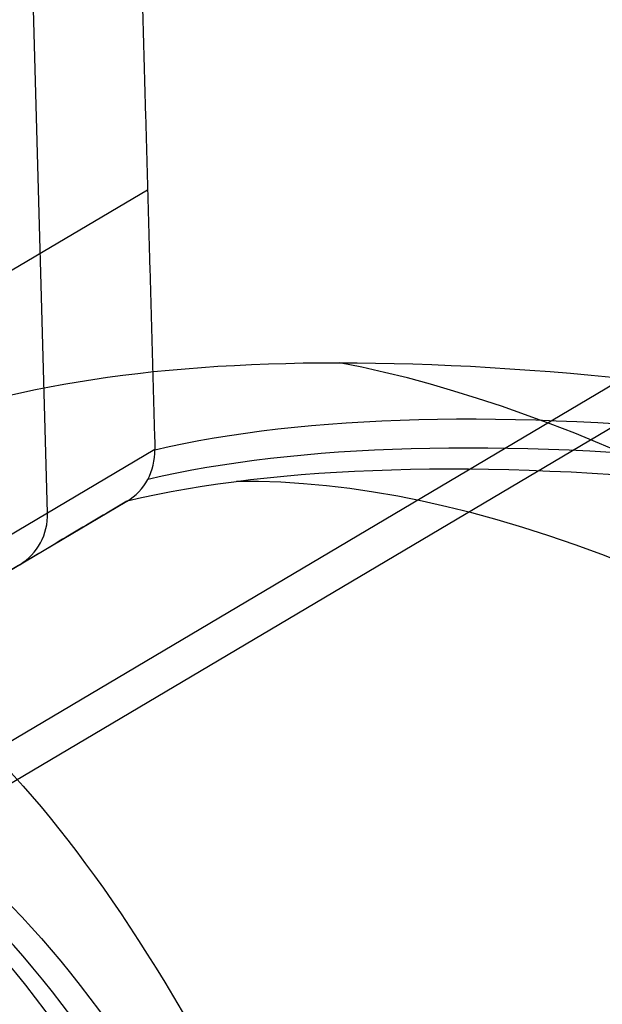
# Model space of a CAD drawing. Header units: millimetres. Extents: x -445 to 449, y -417 to 415.
# Tile 232 of 256: x 252 to 271, y 107 to 139. Entities that reach past the tile are written whole.
import ezdxf

# ---------------------------------------------------------------- set-up
doc = ezdxf.new("R2010")
doc.units = ezdxf.units.MM
doc.header["$MEASUREMENT"] = 0
doc.layers.add('Default', color=7, linetype='Continuous', true_color=0x000000)

msp = doc.modelspace()

# ---------------------------------------------------------------- linework, layer by layer
at = {"layer": 'Default', "color": 9, "true_color": 0xbfbfbf}
for p, q in [((252.941, 123.043, -754.454), (252.459, 140.193, -752.077)), ((256.248, 133.717, -767.688), (249.153, 129.519, -738.843)), ((213.12, 92.64, -936.873), (281.834, 133.349, -943.487)), ((211.696, 90.395, -941.55), (282.615, 132.411, -948.377)), ((256.489, 125.142, -768.877), (249.394, 120.944, -740.031)), ((248.471, 119.235, -740.507), (255.566, 123.432, -769.352))]:
    msp.add_line(p, q, dxfattribs=at)
at = {"layer": 'Default', "color": 9, "true_color": 0xbfbfbf, "extrusion": (0.825699, 0.492662, 0.274783)}
for centre, radius, start, end in [((-85.193, -806.547, 52.815), 80.1, 15.17278, 156.026), ((-85.193, -806.547, 50.815), 80.1, 14.9084, 153.98677), ((-85.193, -806.547, 52.815), 79, 15.12179, 155.81327), ((-85.193, -806.547, 50.815), 79.9, 14.94675, 154.46812), ((-85.193, -806.547, 51.715), 81, 17.68616, 152.9454), ((-85.193, -806.547, 51.915), 81, 17.69251, 153.24135), ((-85.193, -806.547, 50.815), 79.9, 15.69225, 154.46812), ((-85.193, -806.547, 51.715), 79, 15.12179, 155.77743), ((-85.193, -806.547, 51.715), 79, 15.12179, 155.77743)]:
    msp.add_arc(centre, radius, start, end, dxfattribs=at)
at = {"layer": 'Default', "color": 9, "true_color": 0xbfbfbf, "extrusion": (0.827193, 0.490148, 0.274785)}
for centre, radius, start, end in [((-220.532, -796.821, 61.442), 202.521, 308.71254, 346.34449), ((-220.532, -796.821, 61.254), 197.521, 308.75707, 351.11486)]:
    msp.add_arc(centre, radius, start, end, dxfattribs=at)
at = {"layer": 'Default', "color": 9, "true_color": 0xbfbfbf, "extrusion": (-0.236501, -0.139907, 0.961506)}
msp.add_arc((21.886, 60.511, -802.448), 2, 0.0397, 60.0397, dxfattribs=at)
at = {"layer": 'Default', "color": 9, "true_color": 0xbfbfbf}
for points, degree in [([(188.946, 104.147, -945.145), (236.138, 132.106, -949.687), (283.329, 160.064, -954.23)], 2), ([(191.573, 105.24, -940.339), (237.477, 132.436, -944.758), (283.382, 159.632, -949.177)], 2), ([(283.736, 159.377, -954.23), (236.545, 131.418, -949.687), (189.354, 103.46, -945.145)], 2), ([(256.007, 142.292, -766.5), (256.248, 133.717, -767.688), (256.489, 125.142, -768.877)], 2), ([(256.489, 125.135, -768.877), (256.489, 125.137, -768.877), (256.489, 125.14, -768.877), (256.489, 125.142, -768.877)], 3), ([(255.566, 123.432, -769.352), (248.402, 119.188, -771.732), (241.239, 114.943, -774.112)], 2), ([(255.566, 123.432, -769.352), (255.568, 123.433, -769.352), (255.569, 123.434, -769.351), (255.571, 123.435, -769.351)], 3)]:
    msp.add_open_spline(points, degree=degree, dxfattribs=at)
for points, knots in [([(251.646, 126.921, -770.079), (256.356, 128.036, -783.223), (262.387, 128.283, -795.814), (276.723, 127.148, -819.547), (285.045, 125.762, -830.709), (303.512, 121.491, -851.193), (313.588, 118.627, -860.454), (334.952, 111.659, -876.869), (346.239, 107.556, -884.024), (357.89, 102.951, -890.084)], [709.935271, 709.935271, 709.935271, 709.935271, 752.393419, 752.393419, 794.836461, 794.836461, 837.156721, 837.156721, 879.495751, 879.495751, 879.495751, 879.495751]), ([(256.489, 125.135, -768.877), (261.512, 126.3, -782.84), (274.782, 126.627, -809.898), (300.967, 121.55, -842.833), (330.029, 112.744, -868.052), (349.666, 105.461, -880.328), (359.895, 101.371, -885.664)], [-1314.671432, -1314.671432, -1314.671432, -1314.671432, -1267.486618, -1220.301793, -1184.913174, -1149.524555, -1149.524555, -1149.524555, -1149.524555]), ([(359.635, 100.796, -885.725), (349.395, 104.84, -880.39), (329.742, 112.036, -868.115), (300.678, 120.714, -842.906), (274.516, 125.685, -810.008), (261.267, 125.321, -782.997), (256.253, 124.151, -769.062)], [0, 0, 0, 0, 35.012925, 70.02585, 116.709751, 163.37734, 163.37734, 163.37734, 163.37734]), ([(255.571, 123.435, -769.351), (255.855, 123.605, -769.245), (256.093, 123.854, -769.144), (256.413, 124.447, -768.979), (256.495, 124.79, -768.915), (256.489, 125.135, -768.877)], [-13.64441, -13.64441, -13.64441, -13.64441, -12.578055, -12.578055, -11.511505, -11.511505, -11.511505, -11.511505]), ([(359.317, 100.301, -885.962), (349.047, 104.315, -880.647), (329.335, 111.458, -868.41), (300.169, 120.071, -843.244), (273.901, 124.996, -810.352), (260.602, 124.613, -783.309), (255.571, 123.435, -769.351)], [-189.353565, -189.353565, -189.353565, -189.353565, -153.964948, -118.576332, -71.39151, -24.206688, -24.206688, -24.206688, -24.206688]), ([(240.184, 120.13, -773.886), (243.519, 120.43, -787.487), (246.82, 119.06, -800.985), (253.247, 113.237, -827.346), (256.38, 108.776, -840.231), (262.35, 97.101, -864.866), (265.169, 89.936, -876.538), (270.408, 73.415, -898.31), (272.83, 64.058, -908.41), (275.025, 53.85, -917.611)], [709.935271, 709.935271, 709.935271, 709.935271, 752.393422, 752.393422, 794.836466, 794.836466, 837.156729, 837.156729, 879.495751, 879.495751, 879.495751, 879.495751]), ([(273.558, 50.213, -914.344), (271.586, 59.195, -906.265), (267.335, 75.595, -888.878), (259.439, 96.942, -856.628), (249.999, 111.942, -818.13), (242.853, 115.244, -789.038), (239.301, 114.951, -774.587)], [-189.353565, -189.353565, -189.353565, -189.353565, -153.964946, -118.576327, -71.391502, -24.206688, -24.206688, -24.206688, -24.206688]), ([(241.233, 114.94, -774.113), (244.77, 115.232, -788.568), (251.852, 111.931, -817.676), (261.119, 96.932, -856.216), (268.796, 75.586, -888.52), (272.887, 59.187, -905.946), (274.775, 50.206, -914.045)], [-1314.671432, -1314.671432, -1314.671432, -1314.671432, -1267.486618, -1220.301793, -1184.913174, -1149.524555, -1149.524555, -1149.524555, -1149.524555]), ([(274.149, 50.141, -914.123), (272.217, 59.109, -906.028), (268.043, 75.477, -888.611), (260.256, 96.763, -856.333), (250.911, 111.698, -817.849), (243.809, 114.976, -788.796), (240.271, 114.681, -774.371)], [0, 0, 0, 0, 35.012927, 70.025854, 116.709756, 163.377348, 163.377348, 163.377348, 163.377348])]:
    msp.add_open_spline(points, degree=3, knots=knots, dxfattribs=at)

doc.saveas('drawing.dxf')
